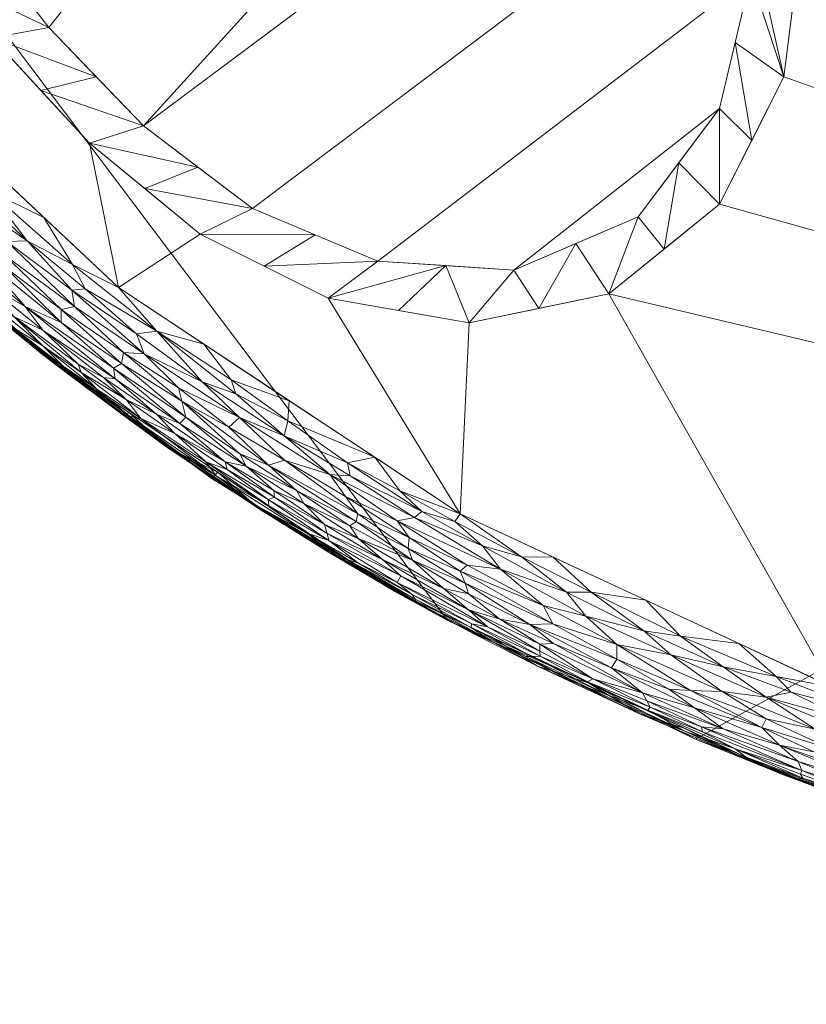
# Model space of a CAD drawing. Header units: millimetres. Extents: x -277 to 277, y 0 to 425.
# Tile 2 of 256: x -202 to -123, y 0 to 99. Entities that reach past the tile are written whole.
import ezdxf

# ---------------------------------------------------------------- set-up
doc = ezdxf.new("R2010")
doc.units = ezdxf.units.MM
doc.layers.add('A-GENM', color=13, linetype='Continuous')

# ---------------------------------------------------------------- blocks, each defined once
blk = doc.blocks.new('MODEL_CCAS0479-0080410R0 - MODEL_CCAS0479-0080410R0-461785-Preview')
at = {"layer": 'A-GENM', "lineweight": 9}
mesh = blk.add_polyface(dxfattribs=at)
corners = [(277.5, -212.5, -10), (277.5, -212.5, -11.75), (277.5, -212.5, -13.5), (277.5, -212.5, -15.25), (277.5, -212.5, -17), (275.172, -185.031, -17), (268.325, -158.309, -17), (257.344, -132.993, -17), (242.771, -109.566, -17), (225.183, -88.316, -17), (205.115, -69.373, -17), (183.045, -52.786, -17), (159.405, -38.558, -17), (134.529, -26.641, -17), (108.685, -16.977, -17), (82.111, -9.516, -17), (55.014, -4.218, -17), (27.584, -1.052, -17), (0, 0, -17), (0, 0, -10), (42.816, -2.545, -10), (85.021, -10.219, -10), (125.929, -23.14, -10), (164.712, -41.481, -10), (200.302, -65.43, -10), (231.29, -95.082, -10), (255.855, -130.223, -10), (271.889, -169.983, -10), (274.344, -188.588, -10), (263.872, -150.103, -10), (243.573, -112.652, -10), (215.796, -80.256, -10), (182.507, -53.456, -10), (105.475, -16.68, -10), (145.32, -32.311, -10)]
mesh.append_faces([[corners[k] for k in face] for face in [(5, 2, 3, 4)]], dxfattribs={"vtx0": -1})
mesh.append_faces([[corners[k] for k in face] for face in [(8, 30, 7), (10, 31, 9), (31, 10, 24), (32, 11, 23), (23, 12, 34), (33, 15, 21), (13, 34, 12), (12, 23, 11), (26, 7, 30)]], dxfattribs={"vtx0": -1, "vtx1": -1})
mesh.append_faces([[corners[k] for k in face] for face in [(2, 5, 28)]], dxfattribs={"vtx0": -1, "vtx1": -1, "vtx2": -1})
mesh.append_faces([[corners[k] for k in face] for face in [(5, 27, 28), (8, 25, 30), (24, 10, 11), (16, 20, 21), (22, 13, 14), (20, 16, 17), (13, 22, 34)]], dxfattribs={"vtx0": -1, "vtx2": -1})
mesh.append_faces([[corners[k] for k in face] for face in [(1, 2, 28, 0)]], dxfattribs={"vtx1": -1})
mesh.append_faces([[corners[k] for k in face] for face in [(29, 27, 6), (26, 29, 7), (8, 9, 25), (5, 6, 27), (14, 15, 33), (31, 25, 9), (6, 7, 29), (32, 24, 11), (19, 20, 17), (33, 22, 14), (15, 16, 21)]], dxfattribs={"vtx1": -1, "vtx2": -1})
mesh.append_faces([[corners[k] for k in face] for face in [(17, 18, 19)]], dxfattribs={"vtx2": -1})
mesh = blk.add_polyface(dxfattribs=at)
corners = [(0, -425, -17), (0, -392.32, -17), (30.152, -390.894, -17), (60.028, -386.584, -17), (89.318, -379.29, -17), (117.634, -368.842, -17), (144.45, -354.998, -17), (169.003, -337.465, -17), (190.164, -315.964, -17), (206.273, -290.478, -17), (215.264, -261.733, -17), (216.519, -231.601, -17), (216.519, -201.416, -17), (216.519, -171.233, -17), (216.519, -141.051, -17), (216.519, -110.867, -17), (216.268, -108.666, -17), (215.522, -106.578, -17), (214.318, -104.711, -17), (212.72, -103.168, -17), (210.816, -102.02, -17), (208.709, -101.32, -17), (206.514, -101.087, -17), (0, -101.087, -17), (0, 0, -17), (27.584, -1.052, -17), (55.014, -4.218, -17), (82.111, -9.516, -17), (108.685, -16.977, -17), (134.529, -26.641, -17), (159.405, -38.558, -17), (183.045, -52.786, -17), (205.115, -69.373, -17), (225.183, -88.316, -17), (242.771, -109.566, -17), (257.344, -132.993, -17), (268.325, -158.309, -17), (275.172, -185.031, -17), (277.5, -212.5, -17), (275.172, -239.97, -17), (268.328, -266.682, -17), (257.354, -291.989, -17), (242.781, -315.419, -17), (225.187, -336.68, -17), (205.119, -355.623, -17), (183.063, -372.203, -17), (159.424, -386.432, -17), (134.539, -398.355, -17), (108.688, -408.023, -17), (82.108, -415.485, -17), (55.008, -420.783, -17), (27.578, -423.948, -17)]
mesh.append_faces([[corners[k] for k in face] for face in [(1, 51, 0)]], dxfattribs={"vtx0": -1})
mesh.append_faces([[corners[k] for k in face] for face in [(18, 33, 17), (21, 33, 20)]], dxfattribs={"vtx0": -1, "vtx1": -1})
mesh.append_faces([[corners[k] for k in face] for face in [(41, 9, 10, 40), (38, 11, 12, 37), (2, 50, 51, 1), (6, 46, 47), (13, 36, 37, 12), (14, 35, 36, 13), (34, 15, 16), (17, 33, 34, 16), (33, 18, 19), (33, 21, 22, 32), (30, 22, 23, 29), (23, 26, 27)]], dxfattribs={"vtx0": -1, "vtx2": -1})
mesh.append_faces([[corners[k] for k in face] for face in [(25, 26, 23, 24)]], dxfattribs={"vtx1": -1})
mesh.append_faces([[corners[k] for k in face] for face in [(42, 43, 9, 41), (39, 40, 11, 38), (10, 11, 40), (2, 3, 50), (19, 20, 33), (31, 32, 22, 30), (28, 29, 23, 27)]], dxfattribs={"vtx1": -1, "vtx2": -1})
mesh.append_faces([[corners[k] for k in face] for face in [(43, 44, 8, 9), (44, 45, 7, 8), (6, 7, 45, 46), (48, 49, 4, 5), (49, 50, 3, 4), (47, 48, 5, 6), (34, 35, 14, 15)]], dxfattribs={"vtx1": -1, "vtx3": -1})
mesh = blk.add_polyface(dxfattribs=at)
corners = [(0, -106), (45.026, -109.091), (89.155, -118.553), (131.191, -134.979), (125.872, -121.641), (123.858, -107.409), (125.671, -93.158), (132.112, -80.358), (143.229, -71.354), (157.264, -68.466), (171.404, -70.92), (184.255, -77.355), (195.38, -86.509), (205.139, -97.07), (213.668, -108.649), (220.761, -121.165), (226.158, -134.504), (229.71, -148.439), (231.666, -162.692), (232.377, -177.06), (231.81, -191.429), (229.069, -205.542), (223.091, -218.605), (213.467, -229.254), (213.512, -262.39), (202.259, -293.556), (182.488, -320.148), (157.232, -341.604), (128.595, -358.285), (97.869, -370.707), (65.858, -379.294), (33.101, -384.336), (0, -386), (0, -415), (41.076, -412.59), (81.576, -405.324), (120.862, -393.092), (158.159, -375.718), (192.467, -353.005), (222.446, -324.823), (246.326, -291.318), (261.993, -253.274), (267.5, -212.5), (261.993, -171.726), (246.326, -133.682), (222.446, -100.177), (192.467, -71.995), (158.159, -49.282), (120.861, -31.908), (81.576, -19.675), (41.076, -12.41), (0, -10), (0, -59.5), (12.374, -64.626), (17.5, -77), (12.374, -89.374), (0, -94.5), (85, -77), (90.126, -64.626), (102.5, -59.5), (114.874, -64.626), (120, -77), (114.874, -89.374), (102.5, -94.5), (90.126, -89.374)]
mesh.append_faces([[corners[k] for k in face] for face in [(55, 1, 54)]], dxfattribs={"vtx0": -1, "vtx1": -1})
mesh.append_faces([[corners[k] for k in face] for face in [(57, 54, 1, 64)]], dxfattribs={"vtx0": -1, "vtx1": -1, "vtx2": -1})
mesh.append_faces([[corners[k] for k in face] for face in [(24, 40, 41, 23), (43, 19, 20, 42), (26, 38, 39, 25), (27, 37, 38, 26), (40, 24, 25, 39), (44, 16, 17), (45, 13, 14), (61, 7, 8, 60), (37, 27, 28, 36), (36, 28, 29, 35), (2, 63, 64, 1), (35, 29, 30), (59, 48, 49, 58), (58, 53, 54, 57)]], dxfattribs={"vtx0": -1, "vtx2": -1})
mesh.append_faces([[corners[k] for k in face] for face in [(2, 4, 5, 63), (48, 59, 60, 8), (58, 49, 50, 53)]], dxfattribs={"vtx0": -1, "vtx2": -1, "vtx3": -1})
mesh.append_faces([[corners[k] for k in face] for face in [(33, 34, 31, 32), (0, 1, 55, 56)]], dxfattribs={"vtx1": -1})
mesh.append_faces([[corners[k] for k in face] for face in [(21, 22, 42), (20, 21, 42), (17, 18, 44), (14, 15, 45), (11, 12, 46), (9, 10, 47)]], dxfattribs={"vtx1": -1, "vtx2": -1})
mesh.append_faces([[corners[k] for k in face] for face in [(41, 42, 22, 23), (18, 19, 43, 44), (15, 16, 44, 45), (12, 13, 45, 46), (10, 11, 46, 47), (8, 9, 47, 48), (62, 63, 5, 6), (34, 35, 30, 31), (61, 62, 6, 7)]], dxfattribs={"vtx1": -1, "vtx3": -1})
mesh.append_faces([[corners[k] for k in face] for face in [(2, 3, 4), (51, 52, 53, 50)]], dxfattribs={"vtx2": -1})
mesh = blk.add_polyface(dxfattribs=at)
corners = [(115.937, -20.983, -4.803), (116.569, -22.066, -3.659), (124.235, -24.378, -4.331), (111.042, -28.845), (120.863, -31.903), (116.748, -29.179, -0.062), (126.446, -32.921, -0.061), (126.103, -26.042, -3.233), (122.641, -25.345, -2.631), (127.875, -27.82, -2.291), (107.435, -19.559, -3.017), (118.518, -23.349, -3.047), (115.729, -19.485, -8.482), (124.234, -22.662, -8.193), (122.439, -21.851, -9.062), (123.755, -22.706, -7.279), (113.512, -18.97, -7.347), (114.563, -19.75, -6.196), (123.852, -23.481, -5.509), (123.993, -23.116, -6.388), (120.991, -25.652, -1.92), (116.26, -23.179, -2.47), (127.437, -28.678, -1.592), (122.522, -27.646, -1.107), (113.924, -23.7, -1.529), (112.717, -24.739, -0.805), (119.43, -28.649, -0.326), (127.435, -30.836, -0.598), (120.193, -27.862, -0.647), (124.925, -31.339, -0.203), (107.421, -18.498, -4.227), (113.583, -26.023, -0.461), (109.144, -17.163, -9.17), (116.796, -19.769, -9.25), (115.681, -19.903, -10), (125.905, -23.131, -10), (129.821, -24.78, -8.704), (112.77, -26.812, -0.2)]
mesh.append_faces([[corners[k] for k in face] for face in [(0, 1, 2), (5, 4, 6), (7, 8, 9), (10, 11, 1), (12, 13, 14), (15, 16, 17), (17, 0, 18), (15, 17, 19), (20, 8, 21), (22, 9, 20), (23, 24, 25), (26, 27, 28), (29, 26, 5), (30, 1, 0), (11, 8, 7), (18, 0, 2), (2, 1, 7), (31, 26, 28), (32, 33, 34), (24, 23, 20), (22, 20, 23), (20, 21, 24), (13, 12, 16), (36, 14, 13), (12, 14, 33), (16, 15, 13), (18, 19, 17), (9, 8, 20), (21, 8, 11), (21, 11, 10), (1, 11, 7), (23, 25, 28), (26, 31, 37), (31, 28, 25), (28, 27, 23), (26, 37, 5), (6, 29, 5), (26, 29, 27), (12, 33, 32), (33, 14, 34)]], dxfattribs={"vtx0": -1, "vtx1": -1, "vtx2": -1})
mesh.append_faces([[corners[k] for k in face] for face in [(3, 4, 5), (35, 34, 14)]], dxfattribs={"vtx1": -1, "vtx2": -1})
mesh = blk.add_polyface(dxfattribs=at)
corners = [(131.85, -31.42, -1.1), (127.435, -30.836, -0.598), (137.02, -35.09, -0.542), (137.216, -31.646, -2.38), (134.615, -29.797, -2.99), (127.875, -27.82, -2.291), (135.605, -27.441, -7.519), (140.232, -29.208, -8.808), (129.821, -24.78, -8.704), (135.598, -27.714, -10), (123.755, -22.706, -7.279), (129.428, -24.819, -7.698), (124.234, -22.662, -8.193), (125.905, -23.131, -10), (122.439, -21.851, -9.062), (139.328, -29.551, -6.192), (130.536, -25.677, -6.462), (131.757, -27.677, -3.965), (133.938, -27.868, -4.971), (124.235, -24.378, -4.331), (126.103, -26.042, -3.233), (123.852, -23.481, -5.509), (133.838, -27.365, -5.779), (139.073, -29.847, -5.39), (123.993, -23.116, -6.388), (122.522, -27.646, -1.107), (127.437, -28.678, -1.592), (135.036, -31.528, -1.793), (131.762, -33.886, -0.257), (124.925, -31.339, -0.203), (126.446, -32.921, -0.061), (136.03, -36.97, -0.064), (130.188, -36.246), (139.715, -37.515, -0.235), (139.513, -40.589), (120.863, -31.903), (139.412, -30.489, -4.617), (139.849, -31.282, -3.846), (142.418, -36.157, -1.083)]
mesh.append_faces([[corners[k] for k in face] for face in [(13, 8, 9), (34, 31, 32)]], dxfattribs={"vtx0": -1, "vtx1": -1})
mesh.append_faces([[corners[k] for k in face] for face in [(0, 1, 2), (3, 4, 5), (6, 7, 8), (7, 9, 8), (10, 11, 12), (8, 13, 14), (15, 6, 16), (17, 18, 19), (20, 17, 19), (10, 16, 11), (16, 21, 22), (22, 23, 15), (16, 10, 24), (20, 4, 17), (1, 0, 25), (20, 5, 4), (5, 26, 27), (1, 28, 2), (28, 29, 30), (28, 30, 31), (30, 32, 31), (28, 31, 33), (21, 19, 18), (18, 17, 36), (37, 17, 4), (33, 2, 28), (28, 1, 29), (25, 0, 26), (0, 38, 27), (38, 0, 2), (27, 26, 0), (6, 8, 11), (12, 11, 8), (6, 11, 16), (37, 36, 17), (18, 23, 22), (18, 22, 21), (16, 22, 15), (24, 21, 16), (27, 3, 5)]], dxfattribs={"vtx0": -1, "vtx1": -1, "vtx2": -1})
mesh.append_faces([[corners[k] for k in face] for face in [(30, 35, 32)]], dxfattribs={"vtx0": -1, "vtx2": -1})
mesh = blk.add_polyface(dxfattribs=at)
corners = [(150.974, -34.947, -6.405), (151.572, -34.932, -7.244), (143.631, -31.201, -6.957), (150.391, -33.971, -8.98), (145.291, -32.297, -10), (140.232, -29.208, -8.808), (139.715, -37.515, -0.235), (147.481, -41.405, -0.201), (145.537, -39.001, -0.558), (150.125, -34.957, -5.534), (144.827, -32.696, -5.036), (150.16, -35.463, -4.751), (139.412, -30.489, -4.617), (139.849, -31.282, -3.846), (145.366, -32.393, -6.04), (139.073, -29.847, -5.39), (144.999, -41.405, -0.041), (137.216, -31.646, -2.38), (142.951, -33.815, -2.733), (134.615, -29.797, -2.99), (150.15, -36.184, -3.817), (146.132, -32.107, -7.861), (135.605, -27.441, -7.519), (135.598, -27.714, -10), (148.782, -36.231, -3.07), (142.439, -34.672, -1.911), (135.036, -31.528, -1.793), (152.01, -44.936, -0.041), (148.838, -44.932), (137.02, -35.09, -0.542), (149.822, -40.054, -0.949), (142.418, -36.157, -1.083), (136.03, -36.97, -0.064), (139.513, -40.589), (151.151, -38.146, -2.446), (148.864, -38.206, -1.635), (139.328, -29.551, -6.192), (133.938, -27.868, -4.971)]
mesh.append_faces([[corners[k] for k in face] for face in [(28, 16, 33)]], dxfattribs={"vtx0": -1, "vtx1": -1})
mesh.append_faces([[corners[k] for k in face] for face in [(0, 1, 2), (3, 4, 5), (6, 7, 8), (9, 10, 11), (12, 13, 10), (9, 0, 14), (15, 12, 10), (7, 6, 16), (17, 18, 19), (10, 13, 20), (21, 3, 5), (21, 5, 22), (13, 24, 20), (13, 19, 18), (2, 21, 22), (25, 17, 26), (27, 16, 28), (29, 6, 8), (8, 30, 31), (29, 8, 31), (32, 16, 6), (33, 16, 32), (16, 27, 7), (25, 34, 18), (14, 0, 2), (35, 31, 30), (26, 31, 25), (34, 25, 35), (18, 34, 24), (14, 15, 10), (9, 14, 10), (36, 14, 2), (36, 2, 22), (21, 2, 1), (11, 10, 20), (37, 12, 15), (14, 36, 15), (17, 25, 18), (35, 25, 31), (18, 24, 13)]], dxfattribs={"vtx0": -1, "vtx1": -1, "vtx2": -1})
mesh.append_faces([[corners[k] for k in face] for face in [(5, 4, 23)]], dxfattribs={"vtx0": -1, "vtx2": -1})
mesh = blk.add_polyface(dxfattribs=at)
corners = [(152.01, -44.936, -0.041), (148.838, -44.932), (158.163, -49.275), (148.864, -38.206, -1.635), (157.668, -42.287, -1.923), (151.151, -38.146, -2.446), (155.424, -37.904, -5.104), (150.125, -34.957, -5.534), (150.16, -35.463, -4.751), (150.391, -33.971, -8.98), (155.085, -36.525, -7.934), (156.791, -37.212, -9.136), (158.697, -48.509, -0.044), (146.132, -32.107, -7.861), (155.918, -46.04, -0.156), (154.105, -43.719, -0.446), (147.481, -41.405, -0.201), (158.167, -43.506, -1.377), (145.537, -39.001, -0.558), (149.822, -40.054, -0.949), (145.291, -32.297, -10), (154.984, -36.879, -10), (151.572, -34.932, -7.244), (157.091, -37.862, -6.959), (162.69, -40.684, -7.604), (150.974, -34.947, -6.405), (156.974, -38.204, -6.012), (157.331, -39.64, -4.095), (164.126, -43.054, -4.493), (157.311, -41.239, -2.53), (154.187, -38.674, -3.345), (162.992, -41.153, -6.715), (164.478, -42.378, -5.866), (157.462, -44.127, -0.915), (164.49, -48.579, -0.722), (162.755, -48.889, -0.343), (162.013, -49.488, -0.147), (162.944, -44.607, -2.325), (163.27, -46.879, -1.12), (148.782, -36.231, -3.07), (164.677, -41.462, -10), (162.566, -40.372, -8.749), (159.816, -41.752, -3.26), (150.15, -36.184, -3.817)]
mesh.append_faces([[corners[k] for k in face] for face in [(20, 9, 21), (21, 11, 40)]], dxfattribs={"vtx0": -1, "vtx1": -1})
mesh.append_faces([[corners[k] for k in face] for face in [(3, 4, 5), (6, 7, 8), (9, 10, 11), (12, 0, 2), (9, 13, 10), (14, 15, 16), (4, 3, 17), (16, 15, 18), (17, 3, 19), (21, 9, 11), (22, 23, 10), (24, 10, 23), (25, 26, 23), (6, 27, 28), (29, 30, 5), (22, 25, 23), (7, 6, 26), (23, 26, 31), (26, 6, 32), (15, 19, 18), (33, 15, 34), (35, 15, 14), (12, 36, 14), (14, 16, 0), (12, 14, 0), (22, 10, 13), (33, 19, 15), (37, 29, 4), (33, 38, 17), (19, 33, 17), (5, 4, 29), (39, 5, 30), (41, 11, 10), (25, 7, 26), (6, 8, 27), (42, 27, 30), (8, 43, 27), (43, 39, 30), (43, 30, 27), (42, 30, 29)]], dxfattribs={"vtx0": -1, "vtx1": -1, "vtx2": -1})
mesh.append_faces([[corners[k] for k in face] for face in [(0, 1, 2)]], dxfattribs={"vtx0": -1, "vtx2": -1})
mesh = blk.add_polyface(dxfattribs=at)
corners = [(162.566, -40.372, -8.749), (155.085, -36.525, -7.934), (162.69, -40.684, -7.604), (177.448, -50.709, -5.014), (171.33, -46.574, -5.526), (171.497, -47.287, -4.608), (164.478, -42.378, -5.866), (168.356, -44.318, -6.476), (169.237, -48.056, -2.482), (162.944, -44.607, -2.325), (168.589, -48.487, -1.922), (158.167, -43.506, -1.377), (163.27, -46.879, -1.12), (163.37, -45.79, -1.712), (171.378, -45.421, -9.05), (164.677, -41.462, -10), (169.497, -44.696, -7.244), (173.631, -47.365, -6.771), (178.591, -50.111, -7.942), (155.424, -37.904, -5.104), (164.126, -43.054, -4.493), (168.423, -49.257, -1.428), (157.331, -39.64, -4.095), (165.944, -44.696, -3.77), (162.755, -48.889, -0.343), (164.49, -48.579, -0.722), (154.105, -43.719, -0.446), (178.417, -49.795, -9.075), (173.574, -47.446, -10), (170.057, -44.808, -8.025), (162.992, -41.153, -6.715), (156.791, -37.212, -9.136), (168.416, -46.782, -3.13), (171.795, -48.195, -3.742), (157.091, -37.862, -6.959), (156.974, -38.204, -6.012), (177.365, -50.076, -5.973), (155.918, -46.04, -0.156), (162.013, -49.488, -0.147), (157.462, -44.127, -0.915), (157.668, -42.287, -1.923), (159.816, -41.752, -3.26), (157.311, -41.239, -2.53)]
mesh.append_faces([[corners[k] for k in face] for face in [(0, 1, 2), (3, 4, 5), (6, 4, 7), (8, 9, 10), (11, 12, 13), (0, 14, 15), (16, 17, 18), (6, 19, 20), (13, 12, 21), (22, 23, 20), (24, 25, 26), (27, 28, 14), (29, 18, 14), (30, 6, 7), (29, 14, 0), (29, 0, 2), (31, 0, 15), (4, 6, 20), (23, 32, 33), (7, 17, 16), (34, 30, 2), (2, 16, 29), (6, 30, 35), (16, 2, 30), (4, 36, 17), (7, 4, 17), (30, 7, 16), (29, 16, 18), (33, 5, 23), (5, 4, 20), (24, 37, 38), (25, 12, 39), (13, 40, 11), (40, 13, 9), (13, 21, 10), (41, 9, 32), (42, 9, 41), (13, 10, 9), (8, 32, 9), (5, 20, 23), (23, 41, 32), (41, 23, 22)]], dxfattribs={"vtx0": -1, "vtx1": -1, "vtx2": -1})
mesh.append_faces([[corners[k] for k in face] for face in [(14, 28, 15)]], dxfattribs={"vtx0": -1, "vtx2": -1})
mesh = blk.add_polyface(dxfattribs=at)
corners = [(182.47, -53.431, -10), (173.574, -47.446, -10), (178.417, -49.795, -9.075), (179.657, -54.07, -2.91), (174.594, -51.619, -2.288), (180.29, -55.296, -2.303), (171.252, -53.21, -0.54), (175.827, -57.119, -0.293), (180.317, -58.958, -0.58), (169.667, -50.998, -0.971), (164.49, -48.579, -0.722), (168.423, -49.257, -1.428), (175.805, -54.652, -1.051), (177.403, -54.169, -1.81), (166.741, -54.953), (175.318, -60.631), (175.469, -58.615, -0.046), (164.229, -51.584, -0.051), (162.013, -49.488, -0.147), (158.697, -48.509, -0.044), (169.201, -53.08, -0.263), (173.855, -50.322, -2.928), (168.589, -48.487, -1.922), (162.755, -48.889, -0.343), (171.795, -48.195, -3.742), (168.416, -46.782, -3.13), (181.139, -62.728, -0.026), (171.378, -45.421, -9.05), (178.591, -50.111, -7.942), (177.448, -50.709, -5.014), (177.365, -50.076, -5.973), (171.33, -46.574, -5.526), (171.497, -47.287, -4.608), (176.816, -50.927, -4.196), (182.672, -53.092, -6.993), (173.631, -47.365, -6.771), (169.455, -54.387, -0.085), (158.163, -49.275), (176.853, -51.6, -3.494), (180.68, -61.323, -0.131), (163.27, -46.879, -1.12), (169.237, -48.056, -2.482)]
mesh.append_faces([[corners[k] for k in face] for face in [(14, 17, 37)]], dxfattribs={"vtx0": -1, "vtx1": -1})
mesh.append_faces([[corners[k] for k in face] for face in [(3, 4, 5), (6, 7, 8), (9, 10, 6), (11, 12, 13), (17, 18, 19), (7, 6, 20), (3, 21, 4), (13, 22, 11), (10, 23, 6), (21, 24, 25), (8, 12, 6), (15, 26, 16), (27, 28, 2), (29, 30, 31), (29, 32, 33), (30, 34, 35), (36, 14, 16), (23, 18, 20), (37, 17, 19), (36, 18, 17), (17, 14, 36), (11, 9, 12), (21, 3, 38), (39, 7, 16), (36, 7, 20), (36, 20, 18), (20, 6, 23), (11, 40, 9), (4, 41, 22), (36, 16, 7), (13, 5, 4), (13, 4, 22), (21, 41, 4), (41, 21, 25), (38, 33, 24), (12, 9, 6), (10, 9, 40), (24, 33, 32), (21, 38, 24)]], dxfattribs={"vtx0": -1, "vtx1": -1, "vtx2": -1})
mesh.append_faces([[corners[k] for k in face] for face in [(0, 1, 2), (14, 15, 16)]], dxfattribs={"vtx1": -1, "vtx2": -1})
mesh = blk.add_polyface(dxfattribs=at)
corners = [(188.648, -59.291, -3.815), (186.29, -58.349, -3.119), (192.785, -62.827, -3.336), (180.29, -55.296, -2.303), (185.711, -58.963, -2.335), (179.657, -54.07, -2.91), (192.955, -63.913, -2.569), (177.365, -50.076, -5.973), (177.448, -50.709, -5.014), (183.704, -54.502, -5.538), (187.722, -56.029, -9.341), (182.47, -53.431, -10), (178.417, -49.795, -9.075), (186.337, -55.369, -7.671), (191.363, -59.067, -7.303), (192.126, -59.267, -8.737), (186.811, -57.337, -4.554), (181.564, -53.732, -4.563), (182.672, -53.092, -6.993), (190.212, -58.833, -5.949), (181.738, -54.5, -3.806), (177.403, -54.169, -1.81), (186.105, -60.596, -1.533), (181.391, -57.969, -1.219), (186.427, -61.916, -1.035), (176.816, -50.927, -4.196), (180.317, -58.958, -0.58), (175.827, -57.119, -0.293), (184.059, -62.538, -0.33), (175.805, -54.652, -1.051), (191.367, -59.415, -10), (178.591, -50.111, -7.942), (185.147, -54.348, -8.516), (173.631, -47.365, -6.771), (194.656, -61.839, -6.507), (176.853, -51.6, -3.494), (191.698, -60.765, -4.673), (180.68, -61.323, -0.131)]
mesh.append_faces([[corners[k] for k in face] for face in [(0, 1, 2), (3, 4, 5), (1, 4, 6), (7, 8, 9), (10, 11, 12), (13, 14, 15), (16, 9, 17), (18, 19, 14), (16, 20, 0), (21, 22, 3), (5, 4, 1), (23, 24, 22), (17, 25, 20), (22, 21, 23), (26, 27, 28), (29, 26, 23), (24, 23, 26), (29, 23, 21), (18, 14, 13), (15, 30, 10), (12, 31, 32), (31, 13, 32), (18, 31, 33), (19, 18, 9), (7, 9, 18), (19, 9, 16), (19, 34, 14), (20, 5, 1), (25, 35, 20), (1, 0, 20), (16, 0, 36), (16, 36, 19), (37, 28, 27), (10, 32, 15), (32, 10, 12), (4, 3, 22), (18, 13, 31), (32, 13, 15), (8, 25, 17), (20, 35, 5), (8, 17, 9), (16, 17, 20)]], dxfattribs={"vtx0": -1, "vtx1": -1, "vtx2": -1})
mesh.append_faces([[corners[k] for k in face] for face in [(10, 30, 11)]], dxfattribs={"vtx0": -1, "vtx2": -1})
mesh = blk.add_polyface(dxfattribs=at)
corners = [(198.235, -69.802, -1.521), (192.158, -64.37, -1.889), (191.951, -65.459, -1.259), (196.878, -70.107, -0.93), (189.902, -65.332, -0.719), (186.427, -61.916, -1.035), (190.671, -67.358, -0.335), (184.059, -62.538, -0.33), (188.615, -67.605, -0.065), (198.652, -64.174, -9.119), (191.367, -59.415, -10), (192.126, -59.267, -8.737), (181.139, -62.728, -0.026), (183.896, -66.309), (195.812, -71.885, -0.235), (190.212, -58.833, -5.949), (196.199, -63.475, -5.657), (194.656, -61.839, -6.507), (198.003, -64.114, -7.225), (191.363, -59.067, -7.303), (191.698, -60.765, -4.673), (192.785, -62.827, -3.336), (193.954, -62.961, -4.074), (188.648, -59.291, -3.815), (198.218, -68.477, -2.251), (200.069, -67.719, -4.098), (197.141, -71.74, -0.493), (186.105, -60.596, -1.533), (185.711, -58.963, -2.335), (192.955, -63.913, -2.569), (201.827, -70.081, -3.221), (192.473, -71.987), (199.969, -79.032), (197.067, -74.304, -0.058), (180.68, -61.323, -0.131), (180.317, -58.958, -0.58), (198.087, -63.893, -8.185), (196.505, -64.307, -4.795), (186.29, -58.349, -3.119), (175.469, -58.615, -0.046), (175.318, -60.631), (200.263, -65.399, -10)]
mesh.append_faces([[corners[k] for k in face] for face in [(13, 12, 40)]], dxfattribs={"vtx0": -1, "vtx1": -1})
mesh.append_faces([[corners[k] for k in face] for face in [(0, 1, 2), (3, 2, 4), (4, 2, 5), (6, 7, 8), (9, 10, 11), (12, 13, 8), (6, 8, 14), (15, 16, 17), (18, 19, 17), (15, 20, 16), (21, 22, 23), (24, 1, 0), (25, 22, 21), (3, 0, 2), (3, 4, 26), (1, 27, 2), (6, 4, 7), (27, 5, 2), (27, 1, 28), (1, 24, 29), (1, 29, 28), (21, 29, 30), (31, 33, 8), (6, 14, 26), (7, 34, 8), (5, 35, 4), (18, 36, 19), (20, 37, 16), (6, 26, 4), (33, 14, 8), (21, 38, 29), (37, 20, 22), (22, 20, 23), (35, 7, 4), (34, 39, 12), (34, 12, 8), (36, 9, 11), (36, 11, 19)]], dxfattribs={"vtx0": -1, "vtx1": -1, "vtx2": -1})
mesh.append_faces([[corners[k] for k in face] for face in [(9, 41, 10)]], dxfattribs={"vtx0": -1, "vtx2": -1})
mesh.append_faces([[corners[k] for k in face] for face in [(31, 32, 33), (13, 31, 8)]], dxfattribs={"vtx1": -1, "vtx2": -1})
mesh = blk.add_polyface(dxfattribs=at)
corners = [(203.137, -68.069, -7.726), (204.389, -68.838, -8.953), (198.087, -63.893, -8.185), (201.617, -76.685, -0.237), (208.33, -82.968, -0.188), (205.837, -79.568, -0.39), (202.938, -69.072, -5.324), (200.069, -67.719, -4.098), (205.975, -72.465, -4.282), (203.679, -76.64, -0.647), (210.541, -81.719, -0.996), (203.903, -75.238, -1.201), (197.141, -71.74, -0.493), (196.878, -70.107, -0.93), (205.508, -81.756, -0.043), (198.652, -64.174, -9.119), (196.199, -63.475, -5.657), (196.505, -64.307, -4.795), (208.99, -76.259, -3.203), (201.827, -70.081, -3.221), (205.922, -74.747, -2.351), (208.011, -72.81, -10), (200.263, -65.399, -10), (193.954, -62.961, -4.074), (207.922, -71.972, -8.257), (195.812, -71.885, -0.235), (198.235, -69.802, -1.521), (203.787, -73.968, -1.743), (210.094, -79.642, -1.697), (198.218, -68.477, -2.251), (192.955, -63.913, -2.569), (197.067, -74.304, -0.058), (199.969, -79.032), (207.464, -86.078), (198.003, -64.114, -7.225), (208.307, -72.58, -7.342), (206.334, -71.238, -6.494), (200.033, -66.106, -6.335), (194.656, -61.839, -6.507), (192.785, -62.827, -3.336), (209.444, -74.342, -5.788), (210.244, -75.691, -4.894)]
mesh.append_faces([[corners[k] for k in face] for face in [(0, 1, 2), (3, 4, 5), (6, 7, 8), (9, 10, 11), (12, 9, 13), (14, 4, 3), (15, 2, 1), (16, 17, 6), (18, 19, 20), (23, 7, 17), (0, 24, 1), (11, 13, 9), (12, 25, 3), (11, 26, 13), (27, 26, 11), (11, 28, 27), (19, 29, 20), (29, 19, 30), (18, 8, 19), (20, 29, 27), (31, 14, 3), (32, 14, 31), (0, 2, 34), (22, 15, 1), (35, 0, 36), (37, 0, 34), (37, 34, 38), (37, 38, 16), (37, 16, 6), (37, 6, 36), (26, 27, 29), (9, 12, 3), (25, 31, 3), (17, 7, 6), (7, 19, 8), (19, 7, 39), (40, 36, 6), (37, 36, 0), (8, 41, 6), (5, 9, 3)]], dxfattribs={"vtx0": -1, "vtx1": -1, "vtx2": -1})
mesh.append_faces([[corners[k] for k in face] for face in [(14, 32, 33)]], dxfattribs={"vtx0": -1, "vtx2": -1})
mesh.append_faces([[corners[k] for k in face] for face in [(21, 22, 1)]], dxfattribs={"vtx1": -1, "vtx2": -1})
mesh = blk.add_polyface(dxfattribs=at)
corners = [(213.467, -229.254), (223.091, -218.605), (229.069, -205.542), (231.81, -191.429), (232.377, -177.06), (231.666, -162.692), (229.71, -148.439), (226.158, -134.504), (220.761, -121.165), (213.668, -108.649), (205.139, -97.07), (195.38, -86.509), (184.255, -77.355), (171.404, -70.92), (157.264, -68.466), (143.229, -71.354), (132.112, -80.358), (125.671, -93.158), (123.858, -107.409), (125.872, -121.641), (131.191, -134.979), (136.437, -138.165, -1.25), (141.684, -141.351, -2.5), (134.212, -129.907, -2.5), (129.9, -116.916, -2.5), (128.964, -103.265, -2.5), (132.133, -89.981, -2.5), (140.303, -79.09, -2.5), (152.785, -73.748, -2.5), (166.411, -74.662, -2.5), (179.025, -79.955, -2.5), (189.939, -88.252, -2.5), (199.463, -98.104, -2.5), (207.842, -108.931, -2.5), (214.908, -120.658, -2.5), (220.425, -133.196, -2.5), (224.186, -146.374, -2.5), (226.363, -159.89, -2.5), (227.299, -173.56, -2.5), (227.142, -187.252, -2.5), (225.182, -200.8, -2.5), (220.29, -213.575, -2.5), (211.706, -224.203, -2.5), (129.199, -129.985), (138.888, -137.068, -2.5), (226.162, -194.026, -2.5), (230.44, -198.486), (222.736, -207.188, -2.5), (226.08, -212.073), (215.998, -218.889, -2.5), (218.279, -223.93), (232.094, -184.244), (227.221, -180.406, -2.5), (223.46, -127.835), (217.667, -126.927, -2.5), (230.688, -155.566), (225.274, -153.132, -2.5), (227.934, -141.472), (222.305, -139.785, -2.5), (232.022, -169.876), (226.831, -166.725, -2.5), (217.214, -114.907), (211.375, -114.795, -2.5), (203.652, -103.518, -2.5), (209.404, -102.86), (177.829, -74.138), (172.718, -77.308, -2.5), (200.26, -91.79), (194.701, -93.178, -2.5), (189.817, -81.932), (184.482, -84.103, -2.5), (159.598, -74.205, -2.5), (164.334, -69.693), (124.764, -100.284), (129.432, -110.091, -2.5), (124.865, -114.525), (132.056, -123.412, -2.5), (136.218, -84.535, -2.5), (137.67, -75.856), (130.549, -96.623, -2.5), (128.891, -86.758), (146.544, -76.419, -2.5), (150.246, -69.91)]
mesh.append_faces([[corners[k] for k in face] for face in [(28, 82, 81), (41, 48, 47), (42, 50, 49), (26, 80, 79), (14, 71, 72), (27, 78, 77), (29, 13, 71), (16, 77, 78), (17, 79, 80), (23, 19, 44), (78, 27, 15)]], dxfattribs={"vtx0": -1, "vtx1": -1})
mesh.append_faces([[corners[k] for k in face] for face in [(21, 44, 43)]], dxfattribs={"vtx0": -1, "vtx1": -1, "vtx2": -1})
mesh.append_faces([[corners[k] for k in face] for face in [(39, 46, 3), (49, 50, 1), (3, 52, 39), (7, 54, 35), (5, 56, 37), (66, 12, 65), (6, 58, 36), (4, 60, 38), (8, 62, 34), (45, 2, 46), (68, 10, 67), (51, 38, 52), (61, 33, 62), (32, 64, 10), (1, 41, 49), (55, 36, 56), (57, 35, 58), (53, 34, 54), (59, 37, 60), (63, 9, 64), (12, 66, 30), (16, 26, 77), (10, 68, 32), (17, 25, 79), (11, 70, 31), (17, 74, 25), (71, 13, 72), (18, 76, 24), (76, 18, 75), (74, 17, 73), (28, 14, 82), (69, 30, 70), (65, 29, 66), (54, 7, 53), (56, 5, 55), (2, 45, 40), (75, 23, 76), (64, 32, 63), (60, 4, 59), (26, 16, 80), (73, 24, 74), (62, 8, 61), (58, 6, 57), (44, 19, 43), (52, 3, 51), (67, 31, 68), (15, 27, 81), (70, 11, 69)]], dxfattribs={"vtx0": -1, "vtx2": -1})
mesh.append_faces([[corners[k] for k in face] for face in [(0, 50, 42)]], dxfattribs={"vtx1": -1})
mesh.append_faces([[corners[k] for k in face] for face in [(59, 5, 37), (55, 6, 36), (57, 7, 35), (48, 2, 40), (61, 9, 33), (1, 48, 41), (67, 11, 31), (39, 45, 46), (40, 47, 48), (65, 13, 29), (73, 18, 24), (82, 15, 81), (75, 19, 23), (53, 8, 34), (51, 4, 38), (28, 71, 14), (63, 33, 9), (69, 12, 30)]], dxfattribs={"vtx1": -1, "vtx2": -1})
mesh.append_faces([[corners[k] for k in face] for face in [(21, 22, 44), (43, 20, 21)]], dxfattribs={"vtx2": -1})
mesh = blk.add_polyface(dxfattribs=at)
corners = [(141.684, -141.351, -2.5), (157.375, -151.293, -2.5), (172, -162.734, -2.5), (185.228, -175.764, -2.5), (196.627, -190.425, -2.5), (205.652, -206.652, -2.5), (211.706, -224.203, -2.5), (220.29, -213.575, -2.5), (225.182, -200.8, -2.5), (227.142, -187.252, -2.5), (227.299, -173.56, -2.5), (226.363, -159.89, -2.5), (224.186, -146.374, -2.5), (220.425, -133.196, -2.5), (214.908, -120.658, -2.5), (207.842, -108.931, -2.5), (199.463, -98.104, -2.5), (189.939, -88.252, -2.5), (179.025, -79.955, -2.5), (166.411, -74.662, -2.5), (152.785, -73.748, -2.5), (140.303, -79.09, -2.5), (132.133, -89.981, -2.5), (128.964, -103.265, -2.5), (129.9, -116.916, -2.5), (134.212, -129.907, -2.5)]
mesh.append_faces([[corners[k] for k in face] for face in [(14, 2, 13), (16, 1, 15)]], dxfattribs={"vtx0": -1, "vtx1": -1})
mesh.append_faces([[corners[k] for k in face] for face in [(10, 3, 4, 9), (17, 0, 1, 16)]], dxfattribs={"vtx0": -1, "vtx2": -1})
mesh.append_faces([[corners[k] for k in face] for face in [(3, 10, 11, 12)]], dxfattribs={"vtx0": -1, "vtx3": -1})
mesh.append_faces([[corners[k] for k in face] for face in [(25, 0, 17)]], dxfattribs={"vtx1": -1, "vtx2": -1})
mesh.append_faces([[corners[k] for k in face] for face in [(4, 5, 8, 9), (1, 2, 14, 15), (12, 13, 2, 3), (24, 25, 17, 18), (23, 24, 18, 19), (22, 23, 19, 20)]], dxfattribs={"vtx1": -1, "vtx3": -1})
mesh.append_faces([[corners[k] for k in face] for face in [(20, 21, 22)]], dxfattribs={"vtx2": -1})
mesh.append_faces([[corners[k] for k in face] for face in [(5, 6, 7, 8)]], dxfattribs={"vtx3": -1})

msp = doc.modelspace()

# ---------------------------------------------------------------- block references
at = {"layer": 'A-GENM', "lineweight": 9, "rotation": 180}
msp.add_blockref('MODEL_CCAS0479-0080410R0 - MODEL_CCAS0479-0080410R0-461785-Preview', (0, 0, 850), dxfattribs=at)

doc.saveas('drawing.dxf')
